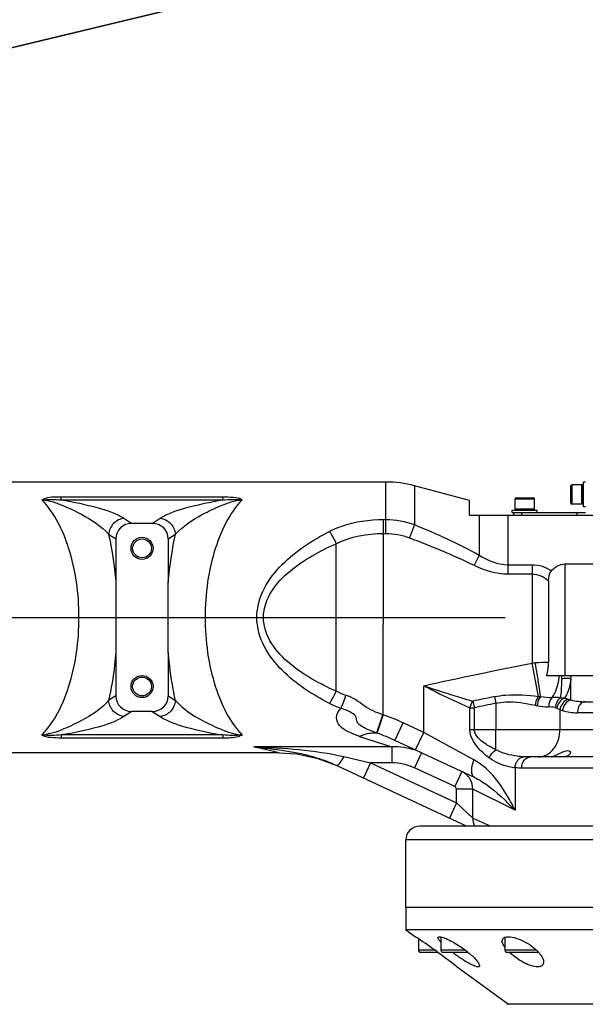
# Model space of a CAD drawing. Header units: millimetres. Extents: x 0 to 11890, y 0 to 8410.
# Tile 62 of 103: x 7973 to 8177, y 2129 to 2485. Entities that reach past the tile are written whole.
import ezdxf

# ---------------------------------------------------------------- set-up
doc = ezdxf.new("R2010")
doc.units = ezdxf.units.MM
doc.header["$LTSCALE"] = 653.95
doc.linetypes.add('CENTER', pattern=[0.6, 0.375, -0.075, 0.075, -0.075])
doc.layers.get('0').update_dxf_attribs({"linetype": 'CONTINUOUS'})
for name, color, linetype in [('304102000001DXF_CONTINUOUS_LINE', 7, 'CONTINUOUS'), ('304103000001_DXF_AXIS', 7, 'CONTINUOUS'), ('304103000001DXF_CONTINUOUS_LINE', 7, 'CONTINUOUS'), ('304104000014DXF_CONTINUOUS_LINE', 7, 'CONTINUOUS'), ('304104000018DXF_CONTINUOUS_LINE', 7, 'CONTINUOUS'), ('304105000003DXF_CONTINUOUS_LINE', 7, 'CONTINUOUS'), ('501023000011DXF_CONTINUOUS_LINE', 7, 'CONTINUOUS'), ('501023000020DXF_CONTINUOUS_LINE', 7, 'CONTINUOUS'), ('504001000007DXF_CONTINUOUS_LINE', 7, 'CONTINUOUS'), ('604006000001DXF_CONTINUOUS_LINE', 7, 'CONTINUOUS'), ('运动范围_DXF_DIMENSION', 7, 'CONTINUOUS')]:
    doc.layers.add(name, color=color, linetype=linetype)
doc.styles.get("Standard").update_dxf_attribs({"font": 'txt', "width": 0.7})
doc.dimstyles.new('DIMSTYLE_6', dxfattribs={"dimtxt": 100, "dimasz": 60, "dimexe": 2, "dimexo": 0.2, "dimtad": 1, "dimdsep": 46, "dimtxsty": 'Standard', "dimblk": '_FILLED', "dimblk1": '_FILLED', "dimblk2": '_FILLED', "dimcen": 0.09, "dimclrt": 5, "dimazin": 2, "dimtp": 0.01, "dimtm": 0.01, "dimtfac": 1, "dimtofl": 0, "dimtmove": 0, "dimatfit": 3, "dimldrblk": '_FILLED', "dimfxl": 0, "dimtolj": 1, "dimarcsym": 0})

# ---------------------------------------------------------------- blocks, each defined once
blk = doc.blocks.new('_FILLED')
at = {"color": 0, "linetype": 'ByBlock'}
blk.add_solid([(0, 0), (-1, 0.1167), (-1, -0.1167)], dxfattribs=at)
blk = doc.blocks.new('*D32')
at = {"layer": '运动范围_DXF_DIMENSION', "color": 2, "linetype": 'Continuous', "transparency": 16777216}
for p, q in [((7110.32, 2268.78), (8176.66, 2729.53)), ((7641.5, 2498.29), (7110.32, 2268.78)), ((7641.5, 2498.29), (7641.5, 2498.29))]:
    blk.add_line(p, q, dxfattribs=at)
at = {"layer": '运动范围_DXF_DIMENSION', "color": 2, "linetype": 'Continuous', "transparency": 16777216, "xscale": 60, "yscale": 60, "zscale": 60, "rotation": 203.3686413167}
blk.add_blockref('_FILLED', (7641.5, 2498.29), dxfattribs=at)
blk = doc.blocks.new('*D33')
at = {"layer": '运动范围_DXF_DIMENSION', "color": 2, "linetype": 'Continuous', "transparency": 16777216}
for p, q in [((7110.32, 2268.78), (9496.4, 2841.39)), ((9066.77, 2738.28), (7110.32, 2268.78)), ((9066.77, 2738.28), (9066.77, 2738.28))]:
    blk.add_line(p, q, dxfattribs=at)
at = {"layer": '运动范围_DXF_DIMENSION', "color": 2, "linetype": 'Continuous', "transparency": 16777216, "xscale": 60, "yscale": 60, "zscale": 60, "rotation": 193.4941138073}
blk.add_blockref('_FILLED', (9066.77, 2738.28), dxfattribs=at)

msp = doc.modelspace()

# ---------------------------------------------------------------- linework, layer by layer
at = {"layer": '304102000001DXF_CONTINUOUS_LINE', "color": 7, "linetype": 'Continuous'}
for p, q in [((8285.828, 2193.277), (8117.317, 2193.277)), ((8112.316, 2163.777), (8112.316, 2188.277)), ((8348.316, 2163.777), (8112.316, 2163.777))]:
    msp.add_line(p, q, dxfattribs=at)
at = {"layer": '304102000001DXF_CONTINUOUS_LINE', "color": 9, "linetype": 'Continuous'}
msp.add_line((8288.285, 2188.277), (8112.316, 2188.277), dxfattribs=at)
at = {"layer": '304102000001DXF_CONTINUOUS_LINE', "color": 7, "linetype": 'Continuous'}
msp.add_arc((8117.316, 2188.277), 5, 89.99998, 180, dxfattribs=at)
at = {"layer": '304103000001_DXF_AXIS', "color": 7, "linetype": 'CENTER'}
msp.add_line((6333.501, 2268.777), (8534.198, 2268.777), dxfattribs=at)
at = {"layer": '304103000001DXF_CONTINUOUS_LINE', "color": 7, "linetype": 'Continuous'}
for p, q in [((8105.05, 2317.777), (7799.888, 2317.777)), ((8135.316, 2311.078), (8115.403, 2316.414)), ((8135.316, 2305.777), (8135.316, 2311.077)), ((8135.316, 2305.777), (8260.316, 2305.777)), ((8020.465, 2302.777), (8013.168, 2302.777)), ((8007.316, 2297.181), (8007.316, 2281.411)), ((8026.316, 2297.181), (8026.316, 2281.413)), ((8169.816, 2288.142), (8202.316, 2288.142)), ((8007.316, 2281.413), (8007.316, 2256.141)), ((8026.316, 2256.141), (8026.316, 2281.413)), ((8163.933, 2282.004), (8163.933, 2252.505)), ((8007.316, 2256.144), (8007.316, 2240.374)), ((8026.316, 2256.141), (8026.316, 2240.374)), ((8163.216, 2247.777), (8197.501, 2247.777)), ((8177.145, 2238.277), (8299.737, 2238.277)), ((8020.465, 2234.777), (8013.168, 2234.777)), ((8137.16, 2210.844), (8108.319, 2224.293)), ((8066.402, 2219.777), (7799.888, 2219.777)), ((8316.01, 2218.277), (8157.42, 2218.277)), ((8165.183, 2218.277), (8165.045, 2218.291)), ((8087.28, 2215.211), (8134.316, 2193.277))]:
    msp.add_line(p, q, dxfattribs=at)
at = {"layer": '304103000001DXF_CONTINUOUS_LINE', "color": 9, "linetype": 'Continuous'}
for p, q in [((8105.05, 2299.158), (8105.05, 2317.777)), ((8115.403, 2316.414), (8115.403, 2302.349)), ((7987.571, 2312.424), (8046.062, 2312.424)), ((7987.571, 2311.297), (7987.571, 2312.424)), ((8046.062, 2311.297), (8046.062, 2312.424)), ((7987.571, 2311.297), (8046.062, 2311.297)), ((8138.818, 2305.777), (8138.818, 2291.341)), ((8149.171, 2305.777), (8149.171, 2284.525)), ((8010.271, 2304.651), (8013.168, 2302.777)), ((8020.465, 2302.777), (8023.361, 2304.651)), ((8104.133, 2304.222), (8105.05, 2304.222)), ((8104.133, 2304.222), (8104.133, 2299.158)), ((8115.403, 2302.349), (8113.591, 2297.584)), ((8004.728, 2298.855), (8007.316, 2297.181)), ((8026.316, 2297.181), (8028.904, 2298.855)), ((8104.133, 2233.466), (8104.135, 2299.158)), ((8104.135, 2299.158), (8105.05, 2299.158)), ((8087.03, 2242.098), (8087.03, 2295.456)), ((8138.818, 2291.34), (8137.006, 2287.652)), ((8149.171, 2287.866), (8157.957, 2287.866)), ((8157.957, 2287.866), (8157.957, 2252.257)), ((8169.816, 2288.142), (8169.816, 2247.777)), ((8149.171, 2284.525), (8157.958, 2284.525)), ((8160.319, 2240.216), (8157.957, 2252.257)), ((8172.038, 2238.906), (8172.038, 2246.679)), ((8118.74, 2227.158), (8118.749, 2244.062)), ((8007.316, 2240.374), (8004.728, 2238.699)), ((8026.316, 2240.374), (8028.904, 2238.699)), ((8136.563, 2238.478), (8137.072, 2236.077)), ((8144.317, 2240.105), (8144.816, 2237.701)), ((8144.815, 2237.701), (8144.816, 2228.277)), ((8013.168, 2234.777), (8010.271, 2232.904)), ((8020.465, 2234.777), (8023.361, 2232.904)), ((8135.405, 2236.077), (8137.072, 2236.077)), ((8135.405, 2228.277), (8135.405, 2236.077)), ((8137.072, 2228.28), (8137.072, 2236.077)), ((8168.029, 2235.429), (8168.029, 2228.277)), ((8310.816, 2234.277), (8174.364, 2234.277)), ((8101.938, 2226.896), (8104.133, 2233.466)), ((8104.133, 2233.466), (8103.969, 2233.528)), ((8108.319, 2224.293), (8111.277, 2230.638)), ((8118.74, 2227.158), (8111.277, 2230.638)), ((8101.938, 2226.896), (8101.769, 2226.956)), ((8115.783, 2220.813), (8118.741, 2227.157)), ((8136.933, 2217.189), (8118.74, 2227.158)), ((8135.405, 2228.277), (8137.072, 2228.277)), ((8137.072, 2228.28), (8144.816, 2228.277)), ((8144.815, 2220.894), (8144.816, 2228.277)), ((8144.816, 2228.277), (8310.816, 2228.277)), ((8046.062, 2226.257), (7987.571, 2226.257)), ((7987.571, 2226.257), (7987.571, 2225.13)), ((8046.062, 2225.13), (7987.571, 2225.13)), ((8046.062, 2226.257), (8046.062, 2225.13)), ((8095.551, 2225.744), (8107.171, 2221.896)), ((8107.171, 2221.896), (8057.229, 2221.896)), ((8066.402, 2219.777), (8057.229, 2221.896)), ((8107.171, 2221.896), (8107.171, 2216.156)), ((8117.99, 2219.784), (8115.454, 2214.346)), ((8089.811, 2218.403), (8099.45, 2216.156)), ((8099.45, 2216.156), (8096.914, 2210.718)), ((8107.171, 2216.156), (8099.45, 2216.156)), ((8099.45, 2216.156), (8130.592, 2201.634)), ((8130.002, 2207.562), (8115.454, 2214.346)), ((8132.538, 2213), (8130.002, 2207.562)), ((8151.8, 2214.348), (8151.801, 2198.992)), ((8314.271, 2214.277), (8154.215, 2214.277)), ((8136.516, 2206.644), (8130.592, 2206.644)), ((8130.592, 2201.634), (8130.592, 2206.644)), ((8136.516, 2196.109), (8136.516, 2206.644)), ((8151.801, 2198.991), (8136.516, 2206.644)), ((8130.592, 2201.634), (8128.056, 2196.196)), ((8130.592, 2201.634), (8136.516, 2196.109)), ((8136.516, 2196.109), (8142.999, 2193.277))]:
    msp.add_line(p, q, dxfattribs=at)
for points in [[(8160.319, 2240.216), (8160.663, 2240.164), (8161.011, 2240.116)], [(8159.051, 2237.005), (8159.402, 2236.932), (8159.757, 2236.864)], [(8166.381, 2236.175), (8166.639, 2236.11), (8166.904, 2235.996)]]:
    msp.add_lwpolyline(points, dxfattribs=at)
at = {"layer": '304103000001DXF_CONTINUOUS_LINE', "color": 7, "linetype": 'Continuous'}
msp.add_lwpolyline([(8066.402, 2219.777), (8072.871, 2219.357), (8080.457, 2217.761), (8087.272, 2215.191)], dxfattribs=at)
for centre, radius in [((8016.816, 2293.777), 4), ((8016.816, 2293.777), 3.4), ((8016.816, 2243.777), 4), ((8016.816, 2243.777), 3.4)]:
    msp.add_circle(centre, radius, dxfattribs=at)
for centre, radius, start, end in [((8105.05, 2277.777), 40, 75, 90), ((8156.786, 2240.105), 23.304, 291.57333, 293.39682)]:
    msp.add_arc(centre, radius, start, end, dxfattribs=at)
at = {"layer": '304103000001DXF_CONTINUOUS_LINE', "color": 9, "linetype": 'Continuous'}
for centre, radius, start, end in [((8185.64, 1687.709), 565.226, 92.69354, 92.8072), ((8175.365, 1906.896), 345.798, 91.89444, 92.69968), ((8074.389, 2248.943), 94.318, 358.51359, 359.29157), ((8140.825, 2250.026), 31.392, 353.87864, 355.89189), ((8544.338, 313.64), 1967.558, 101.730491, 101.961218), ((8544.254, 314.048), 1964.686, 101.730539, 101.961273), ((8165.162, 2205.464), 34.359, 85.01957, 89.92246), ((8199.568, 2331.334), 96.462, 251.95018, 252.80492), ((8177.388, 2259.779), 21.548, 252.89828, 255.62297), ((8164.9, 2264.722), 28.329, 259.53994, 268.03271), ((8163.203, 2215.974), 20.449, 81.0602, 87.97155), ((8187.858, 2276.123), 45.268, 242.42625, 244.02107), ((8174.048, 2250.238), 15.986, 247.88342, 251.55796), ((8108.358, 2199.124), 22.795, 65.00595, 71.07703), ((8129.608, 2206.756), 6.9, 29.5852, 32.04245)]:
    msp.add_arc(centre, radius, start, end, dxfattribs=at)
at = {"layer": '304103000001DXF_CONTINUOUS_LINE', "color": 7, "linetype": 'Continuous'}
for centre, major_axis, start_param, end_param in [((8013.811, 2296.565), (5.617, -3.634), 2.1956885, 3.6672764), ((8019.822, 2296.565), (5.617, 3.634), -0.5256837, 0.9459042), ((8013.811, 2240.989), (-5.617, -3.634), -0.5256837, 0.9459042), ((8019.822, 2240.989), (5.617, -3.634), -0.9459042, 0.5256837)]:
    msp.add_ellipse(centre, major_axis=major_axis, ratio=0.8968088, start_param=start_param, end_param=end_param, dxfattribs=at)
at = {"layer": '304103000001DXF_CONTINUOUS_LINE', "color": 9, "linetype": 'Continuous'}
for points, knots in [([(7980.601, 2311.344), (7981.071, 2311.547), (7983.221, 2312.595), (7985.712, 2312.424), (7987.571, 2312.424)], [0, 0, 0, 0, 0.2160484, 1, 1, 1, 1]), ([(8046.062, 2312.424), (8047.318, 2312.424), (8049.584, 2312.248), (8052.211, 2312.092), (8053.032, 2311.344)], [0, 0, 0, 0, 0.5308915, 1, 1, 1, 1]), ([(7980.599, 2311.346), (7983.305, 2311.12), (7988.214, 2309.374), (7996.437, 2305.488), (8002.034, 2301.904), (8004.728, 2298.855)], [0, 0, 0, 0, 0.2962831, 0.5560093, 1, 1, 1, 1]), ([(7980.601, 2226.21), (7985.145, 2230.999), (7991.975, 2245.129), (7995.109, 2268.777), (7991.975, 2292.425), (7985.145, 2306.556), (7980.601, 2311.344)], [0, 0, 0, 0, 0.2184555, 0.5, 0.7815445, 1, 1, 1, 1]), ([(7980.609, 2311.344), (7981.789, 2311.303), (7984.109, 2311.657), (7986.433, 2311.407), (7987.571, 2311.297)], [0, 0, 0, 0, 0.5080287, 1, 1, 1, 1]), ([(7987.571, 2311.297), (7992.074, 2310.625), (7999.771, 2308.941), (8007.45, 2306.476), (8010.271, 2304.651)], [0, 0, 0, 0, 0.5753748, 1, 1, 1, 1]), ([(8023.361, 2304.651), (8026.183, 2306.476), (8033.861, 2308.941), (8041.558, 2310.625), (8046.062, 2311.297)], [0, 0, 0, 0, 0.4246329, 1, 1, 1, 1]), ([(8028.904, 2298.855), (8031.598, 2301.904), (8037.195, 2305.488), (8045.417, 2309.374), (8050.326, 2311.12), (8053.032, 2311.344)], [0, 0, 0, 0, 0.4440016, 0.703728, 1, 1, 1, 1]), ([(8053.032, 2311.344), (8048.488, 2306.555), (8041.658, 2292.426), (8038.524, 2268.777), (8041.658, 2245.129), (8048.488, 2230.999), (8053.031, 2226.211)], [0, 0, 0, 0, 0.2184552, 0.4999993, 0.781544, 1, 1, 1, 1]), ([(8010.271, 2304.651), (8008.883, 2304.507), (8006.136, 2303.075), (8004.864, 2300.284), (8004.728, 2298.855)], [0, 0, 0, 0, 0.4930803, 1, 1, 1, 1]), ([(8023.361, 2304.651), (8024.75, 2304.507), (8027.497, 2303.074), (8028.769, 2300.284), (8028.905, 2298.855)], [0, 0, 0, 0, 0.4930799, 1, 1, 1, 1]), ([(8084.638, 2299.903), (8086.085, 2300.65), (8092.266, 2303.265), (8099.068, 2304.222), (8104.133, 2304.222)], [0, 0, 0, 0, 0.2433065, 1, 1, 1, 1]), ([(8004.728, 2298.855), (8005.033, 2297.476), (8006.192, 2291.709), (8006.945, 2285.864), (8007.316, 2281.411)], [0, 0, 0, 0, 0.2401451, 1, 1, 1, 1]), ([(8026.316, 2281.411), (8026.443, 2282.928), (8027.023, 2288.78), (8027.966, 2294.599), (8028.904, 2298.855)], [0, 0, 0, 0, 0.2588381, 1, 1, 1, 1]), ([(8084.638, 2237.651), (8078.453, 2240.844), (8069.41, 2246.668), (8060.43, 2257.87), (8057.322, 2268.777), (8060.43, 2279.684), (8069.41, 2290.886), (8078.453, 2296.71), (8084.638, 2299.903)], [0, 0, 0, 0, 0.2455105, 0.3714904, 0.4999996, 0.6285085, 0.7544891, 1, 1, 1, 1]), ([(8084.638, 2299.903), (8084.869, 2299.591), (8085.812, 2298.192), (8086.56, 2296.665), (8087.032, 2295.457)], [0, 0, 0, 0, 0.2304964, 1, 1, 1, 1]), ([(8087.03, 2242.098), (8084.084, 2243.402), (8078.279, 2246.282), (8070.16, 2251.744), (8063.165, 2258.833), (8059.548, 2268.777), (8063.165, 2278.722), (8070.16, 2285.81), (8078.279, 2291.272), (8084.084, 2294.152), (8087.03, 2295.456)], [0, 0, 0, 0, 0.1232242, 0.2472669, 0.3727839, 0.4999996, 0.627215, 0.7527327, 0.8767757, 1, 1, 1, 1]), ([(8007.316, 2256.144), (8007.19, 2254.627), (8006.61, 2248.775), (8005.667, 2242.956), (8004.728, 2238.699)], [0, 0, 0, 0, 0.2588388, 1, 1, 1, 1]), ([(8028.904, 2238.699), (8028.6, 2240.079), (8027.441, 2245.845), (8026.688, 2251.691), (8026.316, 2256.144)], [0, 0, 0, 0, 0.2401486, 1, 1, 1, 1]), ([(8160.793, 2241.836), (8160.696, 2242.583), (8160.198, 2246.087), (8159.591, 2249.574), (8159.077, 2252.311)], [0, 0, 0, 0, 0.2130329, 1, 1, 1, 1]), ([(8165.208, 2239.822), (8165.573, 2240.301), (8167.031, 2242.731), (8167.654, 2245.573), (8167.883, 2247.777)], [0, 0, 0, 0, 0.2136092, 1, 1, 1, 1]), ([(8168.675, 2246.497), (8168.657, 2245.785), (8168.565, 2243.512), (8168.414, 2241.233), (8168.145, 2239.693)], [0, 0, 0, 0, 0.3130152, 1, 1, 1, 1]), ([(8172.038, 2246.678), (8171.953, 2245.93), (8171.567, 2243.48), (8170.76, 2240.987), (8169.68, 2239.619)], [0, 0, 0, 0, 0.3018123, 1, 1, 1, 1]), ([(8084.638, 2237.651), (8084.869, 2237.963), (8085.812, 2239.362), (8086.56, 2240.889), (8087.032, 2242.097)], [0, 0, 0, 0, 0.2304988, 1, 1, 1, 1]), ([(8118.741, 2244.06), (8123.215, 2242.589), (8129.125, 2240.628), (8135.101, 2238.882), (8136.563, 2238.478)], [0, 0, 0, 0, 0.7564749, 1, 1, 1, 1]), ([(8118.749, 2244.056), (8120.16, 2243.351), (8125.666, 2240.599), (8131.198, 2237.885), (8135.405, 2236.077)], [0, 0, 0, 0, 0.2561239, 1, 1, 1, 1]), ([(8004.728, 2238.7), (8002.035, 2235.65), (7996.438, 2232.066), (7988.216, 2228.181), (7983.307, 2226.434), (7980.601, 2226.21)], [0, 0, 0, 0, 0.4439993, 0.7037249, 1, 1, 1, 1]), ([(8010.271, 2232.904), (8008.883, 2233.047), (8006.136, 2234.48), (8004.864, 2237.271), (8004.728, 2238.699)], [0, 0, 0, 0, 0.4930799, 1, 1, 1, 1]), ([(8028.905, 2238.699), (8028.769, 2237.271), (8027.497, 2234.48), (8024.75, 2233.047), (8023.361, 2232.904)], [0, 0, 0, 0, 0.50692, 1, 1, 1, 1]), ([(8028.904, 2238.7), (8031.598, 2235.651), (8037.195, 2232.066), (8045.418, 2228.18), (8050.327, 2226.435), (8053.032, 2226.209)], [0, 0, 0, 0, 0.4440014, 0.7037296, 1, 1, 1, 1]), ([(8088.715, 2235.877), (8088.901, 2236.207), (8089.669, 2237.715), (8090.246, 2239.316), (8090.608, 2240.577)], [0, 0, 0, 0, 0.2241963, 1, 1, 1, 1]), ([(8103.969, 2233.528), (8102.774, 2233.98), (8100.347, 2234.788), (8097.098, 2236.82), (8094.116, 2239.157), (8091.784, 2240.161), (8090.608, 2240.577)], [0, 0, 0, 0, 0.2526902, 0.5033758, 0.7533531, 1, 1, 1, 1]), ([(8144.317, 2240.105), (8145.662, 2240.383), (8150.976, 2241.155), (8156.365, 2240.663), (8160.319, 2240.216)], [0, 0, 0, 0, 0.256557, 1, 1, 1, 1]), ([(8144.815, 2237.701), (8146.026, 2237.985), (8150.793, 2238.668), (8155.592, 2237.751), (8159.051, 2237.005)], [0, 0, 0, 0, 0.2600459, 1, 1, 1, 1]), ([(8160.319, 2240.216), (8160.158, 2240.02), (8159.52, 2239.047), (8159.182, 2237.901), (8159.051, 2237.005)], [0, 0, 0, 0, 0.2187042, 1, 1, 1, 1]), ([(8161.011, 2240.116), (8160.845, 2239.921), (8160.193, 2238.941), (8159.868, 2237.772), (8159.757, 2236.864)], [0, 0, 0, 0, 0.21862, 1, 1, 1, 1]), ([(8172.038, 2238.906), (8170.848, 2238.628), (8169.5, 2237.136), (8169.058, 2235.527), (8168.991, 2235.074)], [0, 0, 0, 0, 0.7271804, 1, 1, 1, 1]), ([(8177.145, 2238.277), (8176.776, 2238.277), (8175.034, 2237.73), (8174.364, 2235.635), (8174.364, 2234.277)], [0, 0, 0, 0, 0.2135882, 1, 1, 1, 1]), ([(8095.551, 2225.744), (8094.206, 2226.19), (8091.688, 2227.146), (8088.32, 2229.058), (8086.545, 2232.672), (8087.872, 2234.989), (8088.715, 2235.877)], [0, 0, 0, 0, 0.281652, 0.5368229, 0.7563422, 1, 1, 1, 1]), ([(8101.769, 2226.956), (8100.401, 2227.456), (8098.357, 2228.19), (8095.982, 2229.508), (8094.406, 2230.811), (8094.539, 2232.923), (8092.763, 2234.28), (8090.834, 2235.19), (8089.424, 2235.678), (8088.715, 2235.877)], [0, 0, 0, 0, 0.2637145, 0.3881188, 0.4998654, 0.6051569, 0.732657, 0.8667155, 1, 1, 1, 1]), ([(8010.271, 2232.904), (8007.45, 2231.079), (7999.772, 2228.613), (7992.074, 2226.929), (7987.571, 2226.257)], [0, 0, 0, 0, 0.4246324, 1, 1, 1, 1]), ([(8023.361, 2232.904), (8026.183, 2231.079), (8033.861, 2228.613), (8041.558, 2226.929), (8046.062, 2226.257)], [0, 0, 0, 0, 0.4246343, 1, 1, 1, 1]), ([(8101.769, 2226.956), (8101.858, 2227.206), (8102.593, 2229.396), (8103.325, 2231.587), (8103.969, 2233.528)], [0, 0, 0, 0, 0.114685, 1, 1, 1, 1]), ([(8095.551, 2225.744), (8096.072, 2226), (8098.028, 2226.83), (8100.236, 2227.164), (8101.769, 2226.956)], [0, 0, 0, 0, 0.2728668, 1, 1, 1, 1]), ([(8142.446, 2217.94), (8141.633, 2218.541), (8138.426, 2221.168), (8135.417, 2225.067), (8135.405, 2228.277)], [0, 0, 0, 0, 0.2395509, 1, 1, 1, 1]), ([(8144.815, 2220.894), (8143.185, 2221.677), (8140.128, 2223.358), (8137.075, 2226.433), (8137.071, 2228.28)], [0, 0, 0, 0, 0.4948292, 1, 1, 1, 1]), ([(8160.292, 2218.277), (8162.36, 2218.277), (8166.851, 2221.038), (8168.029, 2225.802), (8168.029, 2228.277)], [0, 0, 0, 0, 0.4552707, 1, 1, 1, 1]), ([(7987.571, 2225.13), (7986.315, 2225.13), (7984.046, 2225.303), (7981.427, 2225.469), (7980.601, 2226.21)], [0, 0, 0, 0, 0.5308916, 1, 1, 1, 1]), ([(8053.03, 2226.21), (8052.44, 2226.25), (8051.264, 2225.992), (8048.933, 2226.059), (8047.2, 2226.147), (8046.061, 2226.258)], [0, 0, 0, 0, 0.2541008, 0.5081851, 1, 1, 1, 1]), ([(8053.031, 2226.211), (8052.586, 2225.957), (8050.365, 2225.052), (8047.92, 2225.13), (8046.062, 2225.13)], [0, 0, 0, 0, 0.2161884, 1, 1, 1, 1]), ([(8154.913, 2218.328), (8154.141, 2218.369), (8150.674, 2218.677), (8147.213, 2219.627), (8144.815, 2220.894)], [0, 0, 0, 0, 0.2218468, 1, 1, 1, 1]), ([(8089.811, 2218.403), (8089.384, 2217.616), (8088.684, 2216.584), (8087.842, 2215.275), (8087.397, 2215.2)], [0, 0, 0, 0, 0.6646904, 1, 1, 1, 1]), ([(8137.159, 2210.845), (8136.416, 2211.191), (8135.812, 2213.868), (8136.449, 2215.881), (8136.933, 2217.189)], [0, 0, 0, 0, 0.3699444, 1, 1, 1, 1]), ([(8151.801, 2198.992), (8150.969, 2200.742), (8147.329, 2207.672), (8142.147, 2214.331), (8136.933, 2217.189)], [0, 0, 0, 0, 0.2457756, 1, 1, 1, 1]), ([(8151.8, 2214.348), (8151.092, 2214.411), (8147.767, 2214.915), (8144.577, 2216.364), (8142.446, 2217.94)], [0, 0, 0, 0, 0.2113757, 1, 1, 1, 1]), ([(8151.801, 2214.348), (8151.813, 2214.838), (8152.079, 2216.574), (8153.649, 2218.191), (8154.913, 2218.328)], [0, 0, 0, 0, 0.2781041, 1, 1, 1, 1]), ([(8154.215, 2214.277), (8154.215, 2215.27), (8154.729, 2217.206), (8156.569, 2218.277), (8157.42, 2218.277)], [0, 0, 0, 0, 0.5388159, 1, 1, 1, 1]), ([(8087.397, 2215.2), (8087.375, 2215.196), (8087.334, 2215.194), (8087.293, 2215.204), (8087.275, 2215.212)], [0, 0, 0, 0, 0.5258669, 1, 1, 1, 1]), ([(8137.161, 2210.844), (8138.617, 2210.165), (8144.004, 2206.822), (8148.527, 2202.356), (8151.802, 2198.99)], [0, 0, 0, 0, 0.2548415, 1, 1, 1, 1])]:
    msp.add_open_spline(points, degree=3, knots=knots, dxfattribs=at)
for points in [[(8046.061, 2311.297), (8048.374, 2311.522), (8050.72, 2311.579), (8053.032, 2311.344)], [(8105.05, 2304.222), (8108.557, 2304.221), (8112.117, 2303.574), (8115.403, 2302.349)], [(8115.403, 2302.349), (8123.378, 2299.064), (8131.289, 2295.547), (8138.818, 2291.341)], [(8087.03, 2295.456), (8092.239, 2298.083), (8098.301, 2299.158), (8104.135, 2299.158)], [(8105.05, 2299.158), (8107.945, 2299.158), (8110.885, 2298.612), (8113.591, 2297.584)], [(8113.591, 2297.584), (8121.516, 2294.571), (8129.397, 2291.39), (8137.006, 2287.652)], [(8138.818, 2291.341), (8141.896, 2289.398), (8145.531, 2287.868), (8149.171, 2287.866)], [(8137.006, 2287.652), (8140.763, 2285.804), (8144.984, 2284.53), (8149.171, 2284.525)], [(8157.957, 2287.866), (8160.401, 2287.866), (8162.941, 2287.048), (8164.945, 2285.651)], [(8157.958, 2284.525), (8160.12, 2284.525), (8162.379, 2283.506), (8163.933, 2282.004)], [(8118.749, 2244.062), (8131.794, 2246.909), (8144.855, 2249.687), (8157.957, 2252.257)], [(8172.038, 2246.678), (8170.917, 2246.745), (8169.779, 2246.699), (8168.675, 2246.497)], [(8090.608, 2240.577), (8089.386, 2241.009), (8088.187, 2241.514), (8087.03, 2242.098)], [(8161.011, 2240.116), (8160.959, 2240.692), (8160.884, 2241.265), (8160.793, 2241.836)], [(8088.715, 2235.877), (8087.321, 2236.381), (8085.955, 2236.971), (8084.638, 2237.651)], [(8135.405, 2236.077), (8135.678, 2236.922), (8136.059, 2237.746), (8136.563, 2238.478)], [(8161.011, 2240.116), (8162.402, 2239.939), (8163.806, 2239.846), (8165.208, 2239.822)], [(8165.208, 2239.822), (8164.324, 2238.989), (8163.949, 2237.625), (8163.927, 2236.41)], [(8168.145, 2239.693), (8167.07, 2238.941), (8166.468, 2237.484), (8166.381, 2236.175)], [(8169.679, 2239.62), (8168.265, 2239.059), (8167.217, 2237.485), (8166.904, 2235.996)], [(8171.052, 2239.184), (8169.506, 2238.746), (8168.301, 2237.012), (8168.029, 2235.429)], [(8168.145, 2239.693), (8168.656, 2239.734), (8169.175, 2239.706), (8169.68, 2239.62)], [(8172.038, 2238.906), (8173.69, 2238.447), (8175.43, 2238.277), (8177.145, 2238.277)], [(8168.991, 2235.074), (8170.708, 2234.5), (8172.553, 2234.277), (8174.364, 2234.277)], [(8111.277, 2230.638), (8108.956, 2231.72), (8106.562, 2232.654), (8104.133, 2233.466)], [(7987.572, 2226.258), (7985.259, 2226.033), (7982.912, 2225.968), (7980.601, 2226.21)], [(8108.319, 2224.294), (8106.237, 2225.264), (8104.101, 2226.122), (8101.938, 2226.896)], [(8057.22, 2221.896), (8068.141, 2221.566), (8079.171, 2220.884), (8089.811, 2218.403)], [(8115.75, 2220.687), (8113.018, 2221.624), (8110.055, 2222.043), (8107.171, 2221.896)], [(8142.446, 2217.94), (8142.95, 2219.097), (8143.771, 2220.186), (8144.816, 2220.893)], [(8157.42, 2218.277), (8156.584, 2218.277), (8155.748, 2218.283), (8154.913, 2218.328)], [(8115.454, 2214.346), (8112.893, 2215.541), (8109.997, 2216.156), (8107.171, 2216.156)], [(8135.457, 2210.417), (8134.768, 2211.518), (8133.715, 2212.451), (8132.538, 2213)], [(8154.215, 2214.277), (8153.41, 2214.277), (8152.603, 2214.285), (8151.8, 2214.348)], [(8136.516, 2206.644), (8136.528, 2207.855), (8136.207, 2209.109), (8135.609, 2210.163)], [(8130.592, 2206.644), (8130.592, 2207.008), (8130.332, 2207.409), (8130.002, 2207.562)], [(8136.516, 2196.109), (8136.505, 2195.139), (8136.741, 2194.138), (8137.188, 2193.277)]]:
    msp.add_open_spline(points, degree=3, dxfattribs=at)
at = {"layer": '304103000001DXF_CONTINUOUS_LINE', "color": 7, "linetype": 'Continuous'}
for points in [[(8164.945, 2285.651), (8166.113, 2287.051), (8167.993, 2288.142), (8169.816, 2288.142)], [(8163.933, 2282.004), (8163.933, 2283.266), (8164.137, 2284.682), (8164.945, 2285.651)], [(8163.216, 2247.777), (8163.663, 2249.307), (8163.933, 2250.911), (8163.933, 2252.505)], [(8166.04, 2218.717), (8166.396, 2218.871), (8166.747, 2219.034), (8167.097, 2219.2)]]:
    msp.add_open_spline(points, degree=3, dxfattribs=at)
for points, knots in [([(8057.234, 2221.895), (8064.893, 2221.213), (8075.245, 2219.97), (8084.916, 2216.313), (8087.28, 2215.21)], [0, 0, 0, 0, 0.7467085, 1, 1, 1, 1]), ([(8167.097, 2219.2), (8167.98, 2219.619), (8169.213, 2220.35), (8171.285, 2220.766), (8171.692, 2220.272)], [0, 0, 0, 0, 0.6046804, 1, 1, 1, 1]), ([(8171.845, 2219.843), (8171.845, 2219.492), (8171.449, 2219.012), (8170.999, 2218.783), (8170.849, 2218.717)], [0, 0, 0, 0, 0.6810519, 1, 1, 1, 1]), ([(8171.692, 2220.272), (8171.741, 2220.212), (8171.82, 2220.075), (8171.845, 2219.919), (8171.845, 2219.843)], [0, 0, 0, 0, 0.5051704, 1, 1, 1, 1]), ([(8165.045, 2218.293), (8165.044, 2218.324), (8165.203, 2218.351), (8165.278, 2218.403), (8165.355, 2218.434)], [0, 0, 0, 0, 0.2692807, 1, 1, 1, 1]), ([(8170.849, 2218.717), (8170.622, 2218.619), (8169.526, 2218.291), (8168.373, 2218.277), (8167.484, 2218.277)], [0, 0, 0, 0, 0.217597, 1, 1, 1, 1])]:
    msp.add_open_spline(points, degree=3, knots=knots, dxfattribs=at)
at = {"layer": '304104000014DXF_CONTINUOUS_LINE', "color": 7, "linetype": 'Continuous'}
for p, q in [((8322.604, 2163.777), (8112.316, 2163.777)), ((8112.316, 2163.777), (8112.316, 2155.777)), ((8348.316, 2155.777), (8112.316, 2155.777)), ((8112.316, 2155.777), (8115.816, 2153.234)), ((8115.816, 2153.234), (8116.016, 2153.099)), ((8116.016, 2153.099), (8116.195, 2152.977)), ((8123.316, 2147.976), (8123.508, 2147.837)), ((8123.508, 2147.837), (8123.865, 2147.577)), ((8130.383, 2142.674), (8130.626, 2142.485)), ((8130.626, 2142.485), (8130.816, 2142.336)), ((8130.816, 2142.336), (8149.479, 2128.777))]:
    msp.add_line(p, q, dxfattribs=at)
for centre, radius, start, end in [((7940.384, 1894.83), 312.329, 55.61052, 55.74328), ((7947.579, 1905.286), 299.636, 54.09093, 55.61664), ((7969.561, 1935.678), 262.128, 52.1554, 53.93809), ((8111.908, 2119.387), 36.334, 50.88315, 51.89114), ((8150.364, 2138.607), 13.411, 41.83952, 44.31627)]:
    msp.add_arc(centre, radius, start, end, dxfattribs=at)
for points, knots in [([(8124.913, 2151.276), (8124.66, 2151.56), (8124.278, 2152.029), (8123.96, 2152.609), (8123.961, 2152.848)], [0, 0, 0, 0, 0.6149831, 1, 1, 1, 1]), ([(8123.961, 2152.848), (8123.962, 2152.986), (8124.271, 2153.343), (8124.684, 2153.237), (8124.921, 2153.198)], [0, 0, 0, 0, 0.3661451, 1, 1, 1, 1]), ([(8124.921, 2153.198), (8125.59, 2153.088), (8127.1, 2152.503), (8130.308, 2150.867), (8132.751, 2149.215), (8134.331, 2147.976)], [0, 0, 0, 0, 0.1880747, 0.4433443, 1, 1, 1, 1]), ([(8147.156, 2151.735), (8147.157, 2152.008), (8147.313, 2152.607), (8147.836, 2152.938), (8148.114, 2153.044)], [0, 0, 0, 0, 0.4780336, 1, 1, 1, 1]), ([(8148.114, 2153.044), (8148.922, 2153.348), (8151.099, 2153.153), (8155.231, 2151.698), (8158.309, 2149.668), (8159.959, 2147.976)], [0, 0, 0, 0, 0.1950765, 0.4655166, 1, 1, 1, 1]), ([(8148.135, 2149.405), (8147.988, 2149.609), (8147.526, 2150.311), (8147.154, 2151.138), (8147.156, 2151.735)], [0, 0, 0, 0, 0.2965023, 1, 1, 1, 1]), ([(8138.961, 2142.778), (8138.96, 2142.626), (8138.674, 2142.227), (8137.798, 2142.41), (8136.731, 2142.757), (8135.348, 2143.446), (8133.825, 2144.316), (8131.695, 2145.675), (8130.128, 2146.795), (8129.106, 2147.577)], [0, 0, 0, 0, 0.0396727, 0.1029748, 0.2070643, 0.3432427, 0.499187, 0.6650386, 1, 1, 1, 1]), ([(8134.831, 2147.577), (8135.865, 2146.736), (8137.253, 2145.504), (8138.558, 2143.849), (8138.963, 2143.093), (8138.961, 2142.778)], [0, 0, 0, 0, 0.6234612, 0.8528568, 1, 1, 1, 1]), ([(8155.035, 2143.833), (8154.529, 2144.093), (8152.649, 2145.16), (8150.904, 2146.474), (8149.755, 2147.577)], [0, 0, 0, 0, 0.2631798, 1, 1, 1, 1]), ([(8160.355, 2147.552), (8160.622, 2147.254), (8161.448, 2146.232), (8162.159, 2144.957), (8162.156, 2144.025)], [0, 0, 0, 0, 0.3004236, 1, 1, 1, 1]), ([(8162.156, 2144.025), (8162.155, 2143.596), (8161.73, 2142.55), (8159.789, 2142.196), (8157.543, 2142.69), (8155.893, 2143.392), (8155.035, 2143.833)], [0, 0, 0, 0, 0.1559929, 0.3543212, 0.6485003, 1, 1, 1, 1])]:
    msp.add_open_spline(points, degree=3, knots=knots, dxfattribs=at)
at = {"layer": '304104000018DXF_CONTINUOUS_LINE', "color": 7, "linetype": 'Continuous'}
msp.add_line((8311.816, 2128.777), (8148.817, 2128.777), dxfattribs=at)
at = {"layer": '304105000003DXF_CONTINUOUS_LINE', "color": 7, "linetype": 'Continuous'}
for p, q in [((8151.316, 2305.777), (8151.316, 2306.777)), ((8157.357, 2306.777), (8177.316, 2306.777))]:
    msp.add_line(p, q, dxfattribs=at)
at = {"layer": '304105000003DXF_CONTINUOUS_LINE', "color": 9, "linetype": 'Continuous'}
for p, q in [((8154.316, 2305.777), (8154.316, 2306.777)), ((8174.316, 2305.777), (8174.316, 2306.777))]:
    msp.add_line(p, q, dxfattribs=at)
at = {"layer": '501023000011DXF_CONTINUOUS_LINE', "color": 7, "linetype": 'Continuous'}
for p, q in [((8116.816, 2152.552), (8116.816, 2148.377)), ((8124.961, 2153.166), (8124.961, 2148.377)), ((8148.156, 2153.015), (8148.156, 2148.377)), ((8123.861, 2147.577), (8117.616, 2147.577)), ((8134.803, 2147.577), (8125.761, 2147.577)), ((8160.287, 2147.577), (8148.956, 2147.577))]:
    msp.add_line(p, q, dxfattribs=at)
at = {"layer": '501023000011DXF_CONTINUOUS_LINE', "color": 9, "linetype": 'Continuous'}
for p, q in [((8122.757, 2148.377), (8116.816, 2148.377)), ((8133.784, 2148.377), (8124.961, 2148.377)), ((8159.507, 2148.377), (8148.156, 2148.377))]:
    msp.add_line(p, q, dxfattribs=at)
at = {"layer": '501023000011DXF_CONTINUOUS_LINE', "color": 7, "linetype": 'Continuous'}
for centre in [(8117.616, 2148.377), (8125.761, 2148.377), (8148.956, 2148.377)]:
    msp.add_arc(centre, 0.8, 180, 270.00001, dxfattribs=at)
at = {"layer": '501023000020DXF_CONTINUOUS_LINE', "color": 7, "linetype": 'Continuous'}
for p, q in [((8172.016, 2310.177), (8172.016, 2316.377)), ((8176.016, 2316.777), (8172.416, 2316.777)), ((8176.016, 2309.777), (8176.016, 2316.777)), ((8151.816, 2308.077), (8151.816, 2311.677)), ((8152.216, 2312.077), (8158.416, 2312.077)), ((8158.816, 2308.077), (8158.816, 2311.677)), ((8176.016, 2309.777), (8172.416, 2309.777)), ((8151.816, 2308.077), (8158.816, 2308.077))]:
    msp.add_line(p, q, dxfattribs=at)
at = {"layer": '501023000020DXF_CONTINUOUS_LINE', "color": 9, "linetype": 'Continuous'}
for p, q in [((8172.416, 2309.777), (8172.416, 2316.777)), ((8151.816, 2311.677), (8158.816, 2311.677))]:
    msp.add_line(p, q, dxfattribs=at)
at = {"layer": '501023000020DXF_CONTINUOUS_LINE', "color": 7, "linetype": 'Continuous'}
for centre, start, end in [((8172.416, 2316.377), 90, 180), ((8152.216, 2311.677), 90, 180), ((8158.416, 2311.677), 0, 90), ((8172.416, 2310.177), 180, 270)]:
    msp.add_arc(centre, 0.4, start, end, dxfattribs=at)
at = {"layer": '504001000007DXF_CONTINUOUS_LINE', "color": 7, "linetype": 'Continuous'}
for p, q in [((8177.316, 2317.777), (8176.516, 2317.777)), ((8176.516, 2308.777), (8176.516, 2317.777)), ((8150.816, 2307.577), (8159.816, 2307.577)), ((8150.816, 2306.777), (8150.816, 2307.577)), ((8150.816, 2306.777), (8157.357, 2306.777)), ((8159.816, 2306.777), (8159.816, 2307.577)), ((8177.316, 2308.777), (8176.516, 2308.777))]:
    msp.add_line(p, q, dxfattribs=at)
at = {"layer": '604006000001DXF_CONTINUOUS_LINE', "color": 7, "linetype": 'Continuous'}
for p, q in [((8176.067, 2316.777), (8176.016, 2316.674)), ((8176.516, 2316.558), (8176.067, 2316.777)), ((8176.067, 2309.777), (8176.067, 2316.777)), ((8176.067, 2309.777), (8176.016, 2309.881)), ((8176.516, 2309.996), (8176.067, 2309.777)), ((8151.816, 2308.027), (8151.92, 2308.077)), ((8151.816, 2308.027), (8158.816, 2308.027)), ((8152.035, 2307.577), (8151.816, 2308.027)), ((8158.598, 2307.577), (8158.816, 2308.027)), ((8158.816, 2308.027), (8158.713, 2308.077))]:
    msp.add_line(p, q, dxfattribs=at)

# ---------------------------------------------------------------- dimensions: what is measured, and where the dimension line sits
at = {"layer": '运动范围_DXF_DIMENSION', "color": 2, "linetype": 'Continuous'}
for mpoint, picture, middle in [((9066.769, 2738.284), '*D33', (9150.228, 2784.022)), ((7641.502, 2498.294), '*D32', (7716.939, 2558.123))]:
    dim = msp.add_radius_dim(center=(7110.316, 2268.777), mpoint=mpoint, text='R<>', dimstyle='DIMSTYLE_6', override={"dimpost": '<>'}, dxfattribs=at)
    dim.commit()
    dim.dimension.update_dxf_attribs({"geometry": picture, "text_midpoint": middle, "dimtype": 164})

doc.saveas('drawing.dxf')
